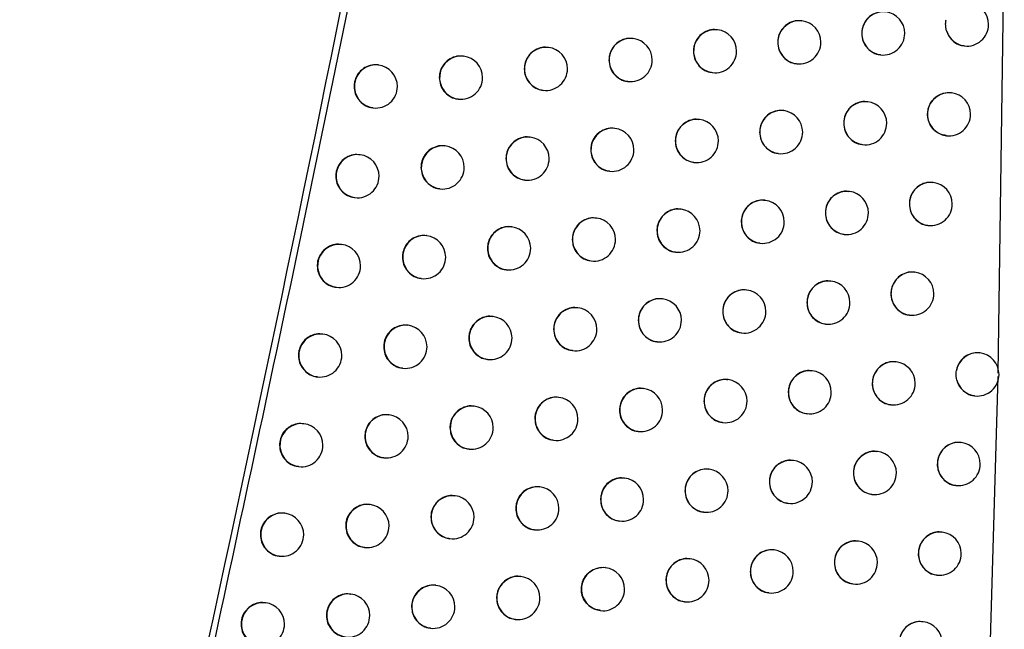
# Model space of a CAD drawing. Header units: millimetres. Extents: x -203 to 471, y -207 to 525.
# Tile 13 of 106: x 81 to 92, y 98 to 105. Entities that reach past the tile are written whole.
import ezdxf

# ---------------------------------------------------------------- set-up
doc = ezdxf.new("R2010")
doc.units = ezdxf.units.MM

msp = doc.modelspace()

# ---------------------------------------------------------------- linework, layer by layer
at = {"color": 7, "linetype": 'Continuous', "lineweight": 25}
for p, q in [((91.881, 100.832), (91.952, 105.81)), ((89.607, 104.909), (89.603, 104.91)), ((88.632, 104.806), (88.628, 104.807)), ((87.654, 104.704), (87.65, 104.704)), ((86.674, 104.602), (86.67, 104.602)), ((91.487, 104.619), (91.491, 104.619)), ((85.691, 104.5), (85.687, 104.501)), ((90.517, 104.516), (90.521, 104.516)), ((84.705, 104.399), (84.701, 104.399)), ((89.545, 104.413), (89.548, 104.413)), ((87.591, 104.208), (87.595, 104.208)), ((88.569, 104.31), (88.573, 104.31)), ((86.611, 104.106), (86.614, 104.105)), ((85.628, 104.004), (85.631, 104.004)), ((91.341, 104.077), (91.337, 104.077)), ((84.642, 103.903), (84.646, 103.902)), ((89.397, 103.87), (89.393, 103.871)), ((90.371, 103.973), (90.366, 103.974)), ((88.421, 103.768), (88.417, 103.768)), ((87.443, 103.665), (87.439, 103.666)), ((86.462, 103.563), (86.458, 103.564)), ((91.279, 103.581), (91.282, 103.58)), ((85.479, 103.462), (85.475, 103.462)), ((90.308, 103.477), (90.311, 103.477)), ((84.493, 103.36), (84.489, 103.361)), ((89.335, 103.374), (89.338, 103.374)), ((88.359, 103.272), (88.362, 103.271)), ((87.38, 103.169), (87.384, 103.169)), ((85.416, 102.966), (85.419, 102.965)), ((86.399, 103.067), (86.403, 103.067)), ((91.13, 103.038), (91.126, 103.039)), ((84.429, 102.864), (84.433, 102.864)), ((90.159, 102.935), (90.155, 102.936)), ((88.209, 102.73), (88.205, 102.73)), ((89.185, 102.832), (89.181, 102.833)), ((87.23, 102.627), (87.226, 102.628)), ((86.248, 102.525), (86.244, 102.526)), ((91.067, 102.542), (91.071, 102.542)), ((85.264, 102.424), (85.26, 102.424)), ((90.096, 102.439), (90.099, 102.439)), ((84.278, 102.322), (84.274, 102.323)), ((89.122, 102.336), (89.125, 102.336)), ((88.146, 102.234), (88.149, 102.233)), ((87.167, 102.131), (87.17, 102.131)), ((85.201, 101.928), (85.205, 101.927)), ((86.185, 102.029), (86.189, 102.029)), ((90.917, 102), (90.912, 102.001)), ((84.215, 101.826), (84.218, 101.826)), ((89.945, 101.897), (89.941, 101.898)), ((88.97, 101.794), (88.966, 101.795)), ((87.014, 101.59), (87.01, 101.59)), ((87.993, 101.692), (87.989, 101.692)), ((86.032, 101.488), (86.028, 101.488)), ((90.854, 101.504), (90.857, 101.504)), ((85.048, 101.386), (85.044, 101.387)), ((89.882, 101.401), (89.885, 101.401)), ((84.061, 101.285), (84.057, 101.285)), ((88.907, 101.298), (88.911, 101.298)), ((87.93, 101.196), (87.934, 101.195)), ((86.951, 101.094), (86.954, 101.093)), ((91.671, 101.066), (91.667, 101.067)), ((85.969, 100.992), (85.972, 100.991)), ((90.701, 100.963), (90.697, 100.963)), ((83.998, 100.789), (84.001, 100.788)), ((84.985, 100.89), (84.988, 100.89)), ((89.728, 100.86), (89.724, 100.86)), ((91.737, 95.798), (91.88, 100.793)), ((88.753, 100.757), (88.749, 100.758)), ((87.776, 100.655), (87.772, 100.655)), ((91.608, 100.57), (91.612, 100.57)), ((85.814, 100.451), (85.81, 100.451)), ((86.796, 100.552), (86.792, 100.553)), ((90.638, 100.467), (90.641, 100.466)), ((84.829, 100.349), (84.825, 100.349)), ((89.666, 100.364), (89.669, 100.363)), ((83.841, 100.248), (83.838, 100.248)), ((88.691, 100.261), (88.694, 100.261)), ((87.713, 100.159), (87.716, 100.158)), ((86.733, 100.056), (86.736, 100.056)), ((91.454, 100.029), (91.449, 100.03)), ((85.751, 99.955), (85.754, 99.954)), ((90.483, 99.926), (90.479, 99.926)), ((84.766, 99.853), (84.769, 99.853)), ((89.51, 99.823), (89.506, 99.823)), ((83.778, 99.752), (83.782, 99.751)), ((88.534, 99.72), (88.53, 99.721)), ((87.556, 99.618), (87.552, 99.618)), ((86.576, 99.516), (86.572, 99.516)), ((90.42, 99.43), (90.424, 99.429)), ((91.391, 99.533), (91.394, 99.533)), ((84.608, 99.312), (84.604, 99.313)), ((85.593, 99.414), (85.589, 99.414)), ((89.447, 99.327), (89.45, 99.326)), ((83.62, 99.211), (83.616, 99.212)), ((88.471, 99.224), (88.475, 99.224)), ((87.493, 99.122), (87.497, 99.121)), ((86.513, 99.02), (86.516, 99.019)), ((91.234, 98.993), (91.23, 98.993)), ((85.53, 98.918), (85.533, 98.917)), ((90.263, 98.889), (90.259, 98.89)), ((84.545, 98.816), (84.548, 98.816)), ((89.289, 98.786), (89.285, 98.787)), ((83.557, 98.715), (83.561, 98.715)), ((88.313, 98.684), (88.309, 98.684)), ((87.334, 98.582), (87.33, 98.582)), ((86.353, 98.479), (86.35, 98.48)), ((90.2, 98.393), (90.203, 98.393)), ((91.171, 98.496), (91.175, 98.496)), ((85.37, 98.378), (85.366, 98.378)), ((89.226, 98.29), (89.23, 98.29)), ((83.396, 98.175), (83.393, 98.175)), ((84.384, 98.276), (84.381, 98.277)), ((88.25, 98.188), (88.253, 98.187)), ((87.271, 98.085), (87.275, 98.085)), ((86.29, 97.983), (86.294, 97.983)), ((91.012, 97.956), (91.008, 97.957)), ((85.307, 97.882), (85.311, 97.881))]:
    msp.add_line(p, q, dxfattribs=at)
for centre, radius, start, end in [((90.552, 104.764), 0.25, 83.6046, 262.7266), ((90.55, 104.764), 0.25, 0, 83.1656), ((91.52, 104.867), 0.25, 0, 83.1656), ((89.58, 104.661), 0.25, 83.6046, 262.7266), ((89.578, 104.661), 0.25, 0, 83.1656), ((88.604, 104.558), 0.25, 83.6046, 262.7266), ((88.602, 104.558), 0.25, 0, 83.1656), ((91.521, 104.864), 0.247, 196.954, 263.0257), ((91.52, 104.867), 0.25, 263.1656, 0), ((87.626, 104.456), 0.25, 83.6046, 262.7266), ((87.625, 104.456), 0.25, 0, 83.1656), ((90.55, 104.764), 0.25, 263.1656, 0), ((86.646, 104.353), 0.25, 83.6046, 262.7266), ((86.644, 104.354), 0.25, 0, 83.1656), ((88.602, 104.558), 0.25, 263.1656, 0), ((89.578, 104.661), 0.25, 263.1656, 0), ((85.663, 104.252), 0.25, 83.6046, 262.7266), ((85.661, 104.252), 0.25, 0, 83.1656), ((87.625, 104.456), 0.25, 263.1656, 0), ((84.677, 104.15), 0.25, 83.6046, 262.7266), ((84.675, 104.15), 0.25, 0, 83.1656), ((86.644, 104.354), 0.25, 263.1656, 0), ((85.661, 104.252), 0.25, 263.1656, 0), ((84.675, 104.15), 0.25, 263.1656, 0), ((91.313, 103.828), 0.25, 83.6046, 262.7266), ((91.311, 103.828), 0.25, 0, 83.1656), ((89.369, 103.622), 0.25, 83.6046, 262.7266), ((89.368, 103.622), 0.25, 0, 83.1656), ((90.343, 103.725), 0.25, 83.6046, 262.7266), ((90.341, 103.725), 0.25, 0, 83.1656), ((88.394, 103.519), 0.25, 83.6046, 262.7266), ((88.392, 103.52), 0.25, 0, 83.1656), ((91.311, 103.828), 0.25, 263.1656, 0), ((87.415, 103.417), 0.25, 83.6046, 262.7266), ((87.413, 103.417), 0.25, 0, 83.1656), ((90.341, 103.725), 0.25, 263.1656, 0), ((86.434, 103.315), 0.25, 83.6046, 262.7266), ((86.432, 103.315), 0.25, 0, 83.1656), ((89.368, 103.622), 0.25, 263.1656, 0), ((85.451, 103.213), 0.25, 83.6046, 262.7266), ((85.449, 103.213), 0.25, 0, 83.1656), ((87.413, 103.417), 0.25, 263.1656, 0), ((88.392, 103.52), 0.25, 263.1656, 0), ((84.465, 103.112), 0.25, 83.6046, 262.7266), ((84.463, 103.112), 0.25, 0, 83.1656), ((86.432, 103.315), 0.25, 263.1656, 0), ((85.449, 103.213), 0.25, 263.1656, 0), ((84.463, 103.112), 0.25, 263.1656, 0), ((91.102, 102.79), 0.25, 83.6046, 262.7266), ((91.1, 102.79), 0.25, 0, 83.1656), ((90.131, 102.687), 0.25, 83.6046, 262.7266), ((90.129, 102.687), 0.25, 0, 83.1656), ((88.181, 102.481), 0.25, 83.6046, 262.7266), ((88.179, 102.481), 0.25, 0, 83.1656), ((89.157, 102.584), 0.25, 83.6046, 262.7266), ((89.155, 102.584), 0.25, 0, 83.1656), ((91.1, 102.79), 0.25, 263.1656, 0), ((87.202, 102.379), 0.25, 83.6046, 262.7266), ((87.2, 102.379), 0.25, 0, 83.1656), ((90.129, 102.687), 0.25, 263.1656, 0), ((86.22, 102.277), 0.25, 83.6046, 262.7266), ((86.218, 102.277), 0.25, 0, 83.1656), ((89.155, 102.584), 0.25, 263.1656, 0), ((85.236, 102.175), 0.25, 83.6046, 262.7266), ((85.234, 102.175), 0.25, 0, 83.1656), ((88.179, 102.481), 0.25, 263.1656, 0), ((84.25, 102.074), 0.25, 83.6046, 262.7266), ((84.248, 102.074), 0.25, 0, 83.1656), ((86.218, 102.277), 0.25, 263.1656, 0), ((87.2, 102.379), 0.25, 263.1656, 0), ((85.234, 102.175), 0.25, 263.1656, 0), ((84.248, 102.074), 0.25, 263.1656, 0), ((90.889, 101.752), 0.25, 83.6046, 262.7266), ((90.887, 101.752), 0.25, 0, 83.1656), ((89.917, 101.649), 0.25, 83.6046, 262.7266), ((89.915, 101.649), 0.25, 0, 83.1656), ((88.942, 101.546), 0.25, 83.6046, 262.7266), ((88.941, 101.546), 0.25, 0, 83.1656), ((90.887, 101.752), 0.25, 263.1656, 0), ((86.986, 101.341), 0.25, 83.6046, 262.7266), ((86.984, 101.341), 0.25, 0, 83.1656), ((87.965, 101.443), 0.25, 83.6046, 262.7266), ((87.964, 101.444), 0.25, 0, 83.1656), ((89.915, 101.649), 0.25, 263.1656, 0), ((86.004, 101.239), 0.25, 83.6046, 262.7266), ((86.002, 101.24), 0.25, 0, 83.1656), ((88.941, 101.546), 0.25, 263.1656, 0), ((85.02, 101.138), 0.25, 83.6046, 262.7266), ((85.018, 101.138), 0.25, 0, 83.1656), ((87.964, 101.444), 0.25, 263.1656, 0), ((84.033, 101.036), 0.25, 83.6046, 262.7266), ((84.031, 101.037), 0.25, 0, 83.1656), ((86.984, 101.341), 0.25, 263.1656, 0), ((85.018, 101.138), 0.25, 263.1656, 0), ((86.002, 101.24), 0.25, 263.1656, 0), ((84.031, 101.037), 0.25, 263.1656, 0), ((91.643, 100.82), 0.248, 83.4251, 169.8071), ((91.641, 100.818), 0.25, 0, 83.1656), ((90.673, 100.714), 0.25, 83.6046, 262.7266), ((90.671, 100.715), 0.25, 0, 83.1656), ((89.701, 100.611), 0.25, 83.6046, 262.7266), ((89.699, 100.612), 0.25, 0, 83.1656), ((91.641, 100.818), 0.25, 263.1656, 0), ((88.726, 100.509), 0.25, 83.6046, 262.7266), ((88.724, 100.509), 0.25, 0, 83.1656), ((90.671, 100.715), 0.25, 263.1656, 0), ((91.642, 100.815), 0.247, 194.6008, 263.0084), ((87.748, 100.406), 0.25, 83.6046, 262.7266), ((87.746, 100.406), 0.25, 0, 83.1656), ((89.699, 100.612), 0.25, 263.1656, 0), ((85.786, 100.202), 0.25, 83.6046, 262.7266), ((85.784, 100.202), 0.25, 0, 83.1656), ((86.768, 100.304), 0.25, 83.6046, 262.7266), ((86.766, 100.304), 0.25, 0, 83.1656), ((88.724, 100.509), 0.25, 263.1656, 0), ((84.801, 100.101), 0.25, 83.6046, 262.7266), ((84.799, 100.101), 0.25, 0, 83.1656), ((87.746, 100.406), 0.25, 263.1656, 0), ((83.814, 99.999), 0.25, 83.6046, 262.7266), ((83.812, 99.999), 0.25, 0, 83.1656), ((86.766, 100.304), 0.25, 263.1656, 0), ((85.784, 100.202), 0.25, 263.1656, 0), ((83.812, 99.999), 0.25, 263.1656, 0), ((84.799, 100.101), 0.25, 263.1656, 0), ((91.426, 99.781), 0.25, 83.6046, 262.7266), ((91.424, 99.781), 0.25, 0, 83.1656), ((90.455, 99.677), 0.25, 83.6046, 262.7266), ((90.453, 99.678), 0.25, 0, 83.1656), ((89.482, 99.574), 0.25, 83.6046, 262.7266), ((89.48, 99.575), 0.25, 0, 83.1656), ((91.424, 99.781), 0.25, 263.1656, 0), ((88.506, 99.472), 0.25, 83.6046, 262.7266), ((88.504, 99.472), 0.25, 0, 83.1656), ((90.453, 99.678), 0.25, 263.1656, 0), ((87.528, 99.369), 0.25, 83.6046, 262.7266), ((87.526, 99.37), 0.25, 0, 83.1656), ((89.48, 99.575), 0.25, 263.1656, 0), ((86.548, 99.267), 0.25, 83.6046, 262.7266), ((86.546, 99.268), 0.25, 0, 83.1656), ((88.504, 99.472), 0.25, 263.1656, 0), ((84.58, 99.064), 0.25, 83.6046, 262.7266), ((84.578, 99.064), 0.25, 0, 83.1656), ((85.565, 99.165), 0.25, 83.6046, 262.7266), ((85.563, 99.166), 0.25, 0, 83.1656), ((87.526, 99.37), 0.25, 263.1656, 0), ((83.592, 98.963), 0.25, 83.6046, 262.7266), ((83.59, 98.963), 0.25, 0, 83.1656), ((86.546, 99.268), 0.25, 263.1656, 0), ((85.563, 99.166), 0.25, 263.1656, 0), ((84.578, 99.064), 0.25, 263.1656, 0), ((91.206, 98.744), 0.25, 83.6046, 262.7266), ((91.204, 98.744), 0.25, 0, 83.1656), ((83.59, 98.963), 0.25, 263.1656, 0), ((90.235, 98.641), 0.25, 83.6046, 262.7266), ((90.233, 98.641), 0.25, 0, 83.1656), ((89.261, 98.538), 0.25, 83.6046, 262.7266), ((89.259, 98.538), 0.25, 0, 83.1656), ((91.204, 98.744), 0.25, 263.1656, 0), ((88.285, 98.435), 0.25, 83.6046, 262.7266), ((88.283, 98.436), 0.25, 0, 83.1656), ((90.233, 98.641), 0.25, 263.1656, 0), ((87.306, 98.333), 0.25, 83.6046, 262.7266), ((87.305, 98.333), 0.25, 0, 83.1656), ((89.259, 98.538), 0.25, 263.1656, 0), ((86.326, 98.231), 0.25, 83.6046, 262.7266), ((86.324, 98.231), 0.25, 0, 83.1656), ((88.283, 98.436), 0.25, 263.1656, 0), ((85.342, 98.129), 0.25, 83.6046, 262.7266), ((85.34, 98.129), 0.25, 0, 83.1656), ((87.305, 98.333), 0.25, 263.1656, 0), ((83.369, 97.927), 0.25, 83.6046, 262.7266), ((83.367, 97.927), 0.25, 0, 83.1656), ((84.357, 98.028), 0.25, 83.6046, 262.7266), ((84.355, 98.028), 0.25, 0, 83.1656), ((86.324, 98.231), 0.25, 263.1656, 0), ((85.34, 98.129), 0.25, 263.1656, 0), ((84.355, 98.028), 0.25, 263.1656, 0), ((90.984, 97.708), 0.25, 83.6046, 262.7266), ((90.983, 97.708), 0.25, 0, 83.1656), ((83.367, 97.927), 0.25, 263.1656, 0)]:
    msp.add_arc(centre, radius, start, end, dxfattribs=at)
for points, knots in [([(76.551, 97.927), (76.659, 98.498), (76.873, 99.641), (77.189, 101.356), (77.5, 103.071), (77.806, 104.788), (78.107, 106.506), (78.404, 108.224), (78.695, 109.943), (78.981, 111.664), (79.262, 113.385), (79.538, 115.107), (79.809, 116.83), (80.075, 118.553), (80.336, 120.278), (80.592, 122.003), (80.843, 123.729), (81.17, 126.031), (81.567, 128.909), (82.024, 132.364), (82.46, 135.821), (82.875, 139.28), (83.271, 142.741), (83.646, 146.205), (84.002, 149.671), (84.223, 151.983), (84.333, 153.14)], [0, 0, 0, 0, 0.031265, 0.062529, 0.093792, 0.125055, 0.156317, 0.187579, 0.218842, 0.250105, 0.281369, 0.312634, 0.3439, 0.375168, 0.406437, 0.437709, 0.468983, 0.50026, 0.562744, 0.625219, 0.687688, 0.750151, 0.812612, 0.875072, 0.937534, 1, 1, 1, 1]), ([(89.15, 132.795), (88.697, 129.768), (87.791, 123.713), (86.187, 114.479), (84.398, 105.087), (83.022, 98.736), (82.334, 95.56)], [0, 0, 0, 0, 0.242531, 0.485145, 0.742523, 1, 1, 1, 1]), ([(90.575, 105.009), (90.565, 105.011), (90.528, 105.019), (90.463, 105.003), (90.39, 104.962), (90.335, 104.897), (90.306, 104.827), (90.304, 104.782), (90.302, 104.764)], [0, 0, 0, 0, 0.07403, 0.274815, 0.475593, 0.675903, 0.875514, 1, 1, 1, 1]), ([(89.603, 104.906), (89.593, 104.908), (89.556, 104.916), (89.49, 104.9), (89.417, 104.859), (89.362, 104.794), (89.333, 104.724), (89.33, 104.679), (89.329, 104.661)], [0, 0, 0, 0, 0.074774, 0.275174, 0.47556, 0.675648, 0.875299, 1, 1, 1, 1]), ([(91.284, 104.792), (91.278, 104.82), (91.269, 104.863), (91.276, 104.907), (91.279, 104.922)], [0, 0, 0, 0, 0.635935, 1, 1, 1, 1]), ([(88.628, 104.804), (88.617, 104.806), (88.58, 104.813), (88.514, 104.797), (88.441, 104.756), (88.386, 104.691), (88.357, 104.622), (88.354, 104.576), (88.353, 104.558)], [0, 0, 0, 0, 0.075344, 0.275442, 0.475529, 0.67545, 0.875136, 1, 1, 1, 1]), ([(91.284, 104.792), (91.285, 104.79), (91.294, 104.761), (91.322, 104.708), (91.384, 104.653), (91.443, 104.624), (91.479, 104.623), (91.488, 104.623)], [0, 0, 0, 0, 0.02708, 0.318899, 0.611306, 0.90511, 1, 1, 1, 1]), ([(87.65, 104.701), (87.64, 104.703), (87.602, 104.711), (87.536, 104.695), (87.463, 104.654), (87.407, 104.589), (87.379, 104.519), (87.376, 104.474), (87.375, 104.456)], [0, 0, 0, 0, 0.0757495, 0.2756337, 0.4755102, 0.6753169, 0.8750284, 1, 1, 1, 1]), ([(90.302, 104.764), (90.305, 104.736), (90.31, 104.68), (90.352, 104.605), (90.414, 104.55), (90.473, 104.52), (90.509, 104.519), (90.518, 104.519)], [0, 0, 0, 0, 0.231227, 0.462445, 0.693974, 0.926254, 1, 1, 1, 1]), ([(86.669, 104.599), (86.659, 104.601), (86.622, 104.609), (86.555, 104.592), (86.482, 104.552), (86.426, 104.487), (86.398, 104.417), (86.395, 104.372), (86.394, 104.354)], [0, 0, 0, 0, 0.076003, 0.275761, 0.475516, 0.675256, 0.87498, 1, 1, 1, 1]), ([(88.353, 104.558), (88.356, 104.53), (88.361, 104.474), (88.403, 104.399), (88.466, 104.344), (88.525, 104.314), (88.561, 104.314), (88.57, 104.313)], [0, 0, 0, 0, 0.23191, 0.463816, 0.695816, 0.928059, 1, 1, 1, 1]), ([(89.329, 104.661), (89.332, 104.633), (89.337, 104.577), (89.379, 104.502), (89.441, 104.447), (89.5, 104.417), (89.536, 104.416), (89.545, 104.416)], [0, 0, 0, 0, 0.231615, 0.463223, 0.695019, 0.927278, 1, 1, 1, 1]), ([(85.686, 104.497), (85.676, 104.499), (85.638, 104.507), (85.572, 104.491), (85.498, 104.45), (85.443, 104.385), (85.414, 104.315), (85.411, 104.27), (85.41, 104.252)], [0, 0, 0, 0, 0.076116, 0.275836, 0.475557, 0.675276, 0.874994, 1, 1, 1, 1]), ([(87.375, 104.456), (87.377, 104.428), (87.383, 104.372), (87.425, 104.297), (87.487, 104.241), (87.547, 104.212), (87.583, 104.211), (87.592, 104.211)], [0, 0, 0, 0, 0.232115, 0.464229, 0.696371, 0.928607, 1, 1, 1, 1]), ([(84.701, 104.396), (84.69, 104.398), (84.653, 104.406), (84.586, 104.389), (84.512, 104.348), (84.456, 104.284), (84.428, 104.214), (84.425, 104.168), (84.424, 104.151)], [0, 0, 0, 0, 0.076098, 0.275873, 0.475645, 0.675386, 0.875078, 1, 1, 1, 1]), ([(86.394, 104.354), (86.396, 104.326), (86.402, 104.27), (86.444, 104.195), (86.507, 104.139), (86.566, 104.11), (86.603, 104.109), (86.611, 104.109)], [0, 0, 0, 0, 0.232232, 0.464463, 0.696693, 0.928934, 1, 1, 1, 1]), ([(85.41, 104.252), (85.413, 104.224), (85.418, 104.168), (85.46, 104.093), (85.523, 104.038), (85.583, 104.008), (85.619, 104.007), (85.628, 104.007)], [0, 0, 0, 0, 0.2322615, 0.4645228, 0.6967876, 0.9290505, 1, 1, 1, 1]), ([(84.424, 104.151), (84.426, 104.123), (84.432, 104.067), (84.474, 103.991), (84.537, 103.936), (84.597, 103.906), (84.634, 103.906), (84.642, 103.906)], [0, 0, 0, 0, 0.232206, 0.464411, 0.696661, 0.928968, 1, 1, 1, 1]), ([(91.064, 103.828), (91.067, 103.857), (91.072, 103.913), (91.114, 103.987), (91.176, 104.045), (91.252, 104.075), (91.31, 104.085), (91.336, 104.077), (91.337, 104.077)], [0, 0, 0, 0, 0.198569, 0.397121, 0.596123, 0.79604, 0.996831, 1, 1, 1, 1]), ([(89.393, 103.868), (89.383, 103.87), (89.345, 103.877), (89.279, 103.861), (89.206, 103.82), (89.151, 103.755), (89.123, 103.685), (89.12, 103.64), (89.119, 103.622)], [0, 0, 0, 0, 0.074922, 0.275245, 0.475555, 0.6756, 0.87526, 1, 1, 1, 1]), ([(90.366, 103.971), (90.356, 103.973), (90.319, 103.98), (90.253, 103.964), (90.18, 103.923), (90.125, 103.858), (90.097, 103.788), (90.094, 103.743), (90.093, 103.725)], [0, 0, 0, 0, 0.07423, 0.274914, 0.475588, 0.675839, 0.87546, 1, 1, 1, 1]), ([(88.417, 103.765), (88.407, 103.767), (88.369, 103.775), (88.303, 103.758), (88.23, 103.717), (88.175, 103.653), (88.146, 103.583), (88.144, 103.537), (88.142, 103.52)], [0, 0, 0, 0, 0.075445, 0.275492, 0.475526, 0.675419, 0.875111, 1, 1, 1, 1]), ([(91.279, 103.584), (91.261, 103.586), (91.215, 103.591), (91.15, 103.632), (91.096, 103.696), (91.068, 103.766), (91.065, 103.811), (91.064, 103.828)], [0, 0, 0, 0, 0.157425, 0.39117, 0.62407, 0.855861, 1, 1, 1, 1]), ([(87.439, 103.663), (87.428, 103.665), (87.391, 103.672), (87.325, 103.656), (87.251, 103.615), (87.196, 103.55), (87.167, 103.481), (87.165, 103.435), (87.163, 103.418)], [0, 0, 0, 0, 0.075813, 0.275665, 0.475511, 0.675301, 0.875015, 1, 1, 1, 1]), ([(90.093, 103.725), (90.095, 103.697), (90.101, 103.641), (90.142, 103.566), (90.204, 103.511), (90.263, 103.481), (90.299, 103.481), (90.308, 103.48)], [0, 0, 0, 0, 0.2313291, 0.4626489, 0.6942493, 0.9265262, 1, 1, 1, 1]), ([(86.458, 103.561), (86.447, 103.563), (86.41, 103.57), (86.343, 103.554), (86.27, 103.513), (86.214, 103.448), (86.186, 103.379), (86.183, 103.333), (86.182, 103.316)], [0, 0, 0, 0, 0.076034, 0.275779, 0.475521, 0.675255, 0.874978, 1, 1, 1, 1]), ([(89.119, 103.622), (89.122, 103.594), (89.127, 103.538), (89.169, 103.463), (89.231, 103.408), (89.29, 103.378), (89.326, 103.378), (89.335, 103.377)], [0, 0, 0, 0, 0.2316891, 0.4633727, 0.6952207, 0.9274776, 1, 1, 1, 1]), ([(85.474, 103.459), (85.464, 103.461), (85.426, 103.469), (85.359, 103.452), (85.286, 103.411), (85.23, 103.347), (85.202, 103.277), (85.199, 103.231), (85.198, 103.214)], [0, 0, 0, 0, 0.076121, 0.275844, 0.475568, 0.675288, 0.875003, 1, 1, 1, 1]), ([(87.163, 103.418), (87.166, 103.389), (87.171, 103.333), (87.214, 103.258), (87.276, 103.203), (87.336, 103.173), (87.372, 103.173), (87.38, 103.172)], [0, 0, 0, 0, 0.2321444, 0.4642882, 0.6964526, 0.9286886, 1, 1, 1, 1]), ([(88.142, 103.52), (88.145, 103.492), (88.15, 103.436), (88.193, 103.36), (88.255, 103.305), (88.314, 103.276), (88.35, 103.275), (88.359, 103.275)], [0, 0, 0, 0, 0.23196, 0.463918, 0.695953, 0.928195, 1, 1, 1, 1]), ([(84.488, 103.357), (84.478, 103.36), (84.44, 103.367), (84.373, 103.351), (84.299, 103.31), (84.244, 103.245), (84.215, 103.176), (84.212, 103.13), (84.211, 103.113)], [0, 0, 0, 0, 0.076084, 0.275875, 0.475662, 0.675409, 0.875097, 1, 1, 1, 1]), ([(86.182, 103.316), (86.184, 103.287), (86.19, 103.231), (86.232, 103.156), (86.295, 103.101), (86.355, 103.071), (86.391, 103.071), (86.399, 103.07)], [0, 0, 0, 0, 0.232243, 0.464486, 0.696727, 0.92897, 1, 1, 1, 1]), ([(85.198, 103.214), (85.2, 103.186), (85.206, 103.13), (85.248, 103.054), (85.311, 102.999), (85.371, 102.969), (85.407, 102.969), (85.416, 102.969)], [0, 0, 0, 0, 0.232258, 0.464516, 0.696781, 0.92905, 1, 1, 1, 1]), ([(84.211, 103.113), (84.214, 103.084), (84.219, 103.028), (84.262, 102.953), (84.325, 102.898), (84.385, 102.868), (84.421, 102.867), (84.43, 102.867)], [0, 0, 0, 0, 0.232191, 0.46438, 0.696623, 0.928937, 1, 1, 1, 1]), ([(91.125, 103.036), (91.115, 103.038), (91.079, 103.045), (91.013, 103.029), (90.94, 102.988), (90.885, 102.923), (90.857, 102.853), (90.854, 102.808), (90.853, 102.79)], [0, 0, 0, 0, 0.073603, 0.274607, 0.475611, 0.676052, 0.875641, 1, 1, 1, 1]), ([(90.154, 102.932), (90.144, 102.934), (90.107, 102.942), (90.041, 102.926), (89.968, 102.885), (89.913, 102.82), (89.885, 102.75), (89.882, 102.704), (89.881, 102.687)], [0, 0, 0, 0, 0.074416, 0.275005, 0.475583, 0.675779, 0.875409, 1, 1, 1, 1]), ([(88.204, 102.727), (88.194, 102.729), (88.156, 102.737), (88.09, 102.72), (88.017, 102.679), (87.962, 102.614), (87.933, 102.545), (87.93, 102.499), (87.929, 102.482)], [0, 0, 0, 0, 0.075538, 0.275536, 0.475524, 0.675391, 0.875088, 1, 1, 1, 1]), ([(89.18, 102.829), (89.17, 102.831), (89.133, 102.839), (89.067, 102.823), (88.994, 102.782), (88.939, 102.717), (88.91, 102.647), (88.908, 102.602), (88.906, 102.584)], [0, 0, 0, 0, 0.0750573, 0.275311, 0.475551, 0.6755567, 0.875224, 1, 1, 1, 1]), ([(90.853, 102.79), (90.855, 102.762), (90.861, 102.706), (90.902, 102.631), (90.964, 102.576), (91.023, 102.546), (91.059, 102.545), (91.068, 102.545)], [0, 0, 0, 0, 0.231002, 0.461992, 0.693367, 0.925661, 1, 1, 1, 1]), ([(87.225, 102.624), (87.215, 102.627), (87.177, 102.634), (87.111, 102.618), (87.038, 102.577), (86.982, 102.512), (86.954, 102.443), (86.951, 102.397), (86.95, 102.379)], [0, 0, 0, 0, 0.075869, 0.2756935, 0.4755124, 0.6752876, 0.8750048, 1, 1, 1, 1]), ([(89.881, 102.687), (89.884, 102.659), (89.889, 102.603), (89.931, 102.528), (89.992, 102.473), (90.052, 102.443), (90.088, 102.442), (90.096, 102.442)], [0, 0, 0, 0, 0.2314237, 0.4628391, 0.6945055, 0.926779, 1, 1, 1, 1]), ([(86.244, 102.522), (86.233, 102.525), (86.196, 102.532), (86.129, 102.516), (86.056, 102.475), (86, 102.41), (85.972, 102.341), (85.969, 102.295), (85.968, 102.278)], [0, 0, 0, 0, 0.07606, 0.275794, 0.475527, 0.675255, 0.874979, 1, 1, 1, 1]), ([(88.906, 102.584), (88.909, 102.556), (88.914, 102.5), (88.956, 102.425), (89.018, 102.37), (89.078, 102.34), (89.114, 102.339), (89.122, 102.339)], [0, 0, 0, 0, 0.231758, 0.463511, 0.695407, 0.927661, 1, 1, 1, 1]), ([(85.26, 102.421), (85.249, 102.423), (85.212, 102.431), (85.145, 102.414), (85.071, 102.373), (85.016, 102.309), (84.987, 102.239), (84.984, 102.193), (84.983, 102.176)], [0, 0, 0, 0, 0.076123, 0.275851, 0.475579, 0.675302, 0.875014, 1, 1, 1, 1]), ([(87.929, 102.482), (87.932, 102.454), (87.937, 102.397), (87.979, 102.322), (88.042, 102.267), (88.101, 102.237), (88.137, 102.237), (88.146, 102.237)], [0, 0, 0, 0, 0.232006, 0.46401, 0.696077, 0.928318, 1, 1, 1, 1]), ([(84.273, 102.319), (84.263, 102.322), (84.225, 102.329), (84.158, 102.313), (84.084, 102.272), (84.029, 102.207), (84, 102.138), (83.997, 102.092), (83.996, 102.075)], [0, 0, 0, 0, 0.076067, 0.275876, 0.475679, 0.675435, 0.875116, 1, 1, 1, 1]), ([(85.968, 102.278), (85.97, 102.249), (85.976, 102.193), (86.018, 102.118), (86.081, 102.063), (86.141, 102.033), (86.177, 102.032), (86.185, 102.032)], [0, 0, 0, 0, 0.2322518, 0.4645038, 0.6967522, 0.928999, 1, 1, 1, 1]), ([(86.95, 102.379), (86.952, 102.351), (86.958, 102.295), (87, 102.22), (87.063, 102.165), (87.122, 102.135), (87.158, 102.134), (87.167, 102.134)], [0, 0, 0, 0, 0.2321702, 0.46434, 0.6965235, 0.9287605, 1, 1, 1, 1]), ([(84.983, 102.176), (84.986, 102.148), (84.991, 102.092), (85.034, 102.016), (85.097, 101.961), (85.157, 101.931), (85.193, 101.931), (85.201, 101.931)], [0, 0, 0, 0, 0.232253, 0.464505, 0.696769, 0.929043, 1, 1, 1, 1]), ([(83.996, 102.075), (83.999, 102.047), (84.004, 101.99), (84.047, 101.915), (84.11, 101.86), (84.17, 101.83), (84.206, 101.829), (84.215, 101.829)], [0, 0, 0, 0, 0.232174, 0.464345, 0.696581, 0.928904, 1, 1, 1, 1]), ([(90.912, 101.998), (90.902, 102), (90.865, 102.007), (90.799, 101.991), (90.726, 101.95), (90.672, 101.885), (90.643, 101.815), (90.64, 101.77), (90.639, 101.752)], [0, 0, 0, 0, 0.073831, 0.2747204, 0.4756069, 0.6759804, 0.87558, 1, 1, 1, 1]), ([(89.94, 101.894), (89.93, 101.897), (89.893, 101.904), (89.827, 101.888), (89.754, 101.847), (89.699, 101.782), (89.671, 101.712), (89.668, 101.667), (89.667, 101.649)], [0, 0, 0, 0, 0.074589, 0.27509, 0.475578, 0.675724, 0.875363, 1, 1, 1, 1]), ([(88.966, 101.792), (88.956, 101.794), (88.918, 101.801), (88.852, 101.785), (88.779, 101.744), (88.724, 101.679), (88.696, 101.609), (88.693, 101.564), (88.692, 101.546)], [0, 0, 0, 0, 0.075182, 0.275371, 0.475547, 0.675517, 0.875191, 1, 1, 1, 1]), ([(90.639, 101.752), (90.642, 101.724), (90.647, 101.668), (90.689, 101.593), (90.75, 101.538), (90.809, 101.508), (90.845, 101.508), (90.854, 101.507)], [0, 0, 0, 0, 0.231118, 0.462224, 0.69368, 0.92597, 1, 1, 1, 1]), ([(87.009, 101.587), (86.999, 101.589), (86.962, 101.597), (86.895, 101.58), (86.822, 101.539), (86.767, 101.474), (86.738, 101.405), (86.735, 101.359), (86.734, 101.342)], [0, 0, 0, 0, 0.075918, 0.275719, 0.475514, 0.675277, 0.874996, 1, 1, 1, 1]), ([(87.989, 101.689), (87.979, 101.691), (87.941, 101.699), (87.875, 101.682), (87.802, 101.642), (87.747, 101.577), (87.718, 101.507), (87.715, 101.461), (87.714, 101.444)], [0, 0, 0, 0, 0.075622, 0.275577, 0.475522, 0.675366, 0.875068, 1, 1, 1, 1]), ([(89.667, 101.649), (89.669, 101.621), (89.675, 101.565), (89.716, 101.49), (89.778, 101.435), (89.837, 101.405), (89.874, 101.404), (89.882, 101.404)], [0, 0, 0, 0, 0.231512, 0.463016, 0.694743, 0.927014, 1, 1, 1, 1]), ([(86.028, 101.485), (86.017, 101.487), (85.98, 101.495), (85.913, 101.478), (85.84, 101.437), (85.784, 101.373), (85.755, 101.303), (85.753, 101.257), (85.751, 101.24)], [0, 0, 0, 0, 0.076081, 0.275808, 0.475534, 0.675258, 0.874981, 1, 1, 1, 1]), ([(88.692, 101.546), (88.694, 101.518), (88.7, 101.462), (88.742, 101.387), (88.804, 101.332), (88.863, 101.302), (88.899, 101.302), (88.908, 101.301)], [0, 0, 0, 0, 0.231821, 0.463638, 0.695578, 0.92783, 1, 1, 1, 1]), ([(85.043, 101.383), (85.033, 101.385), (84.995, 101.393), (84.928, 101.377), (84.855, 101.336), (84.799, 101.271), (84.77, 101.201), (84.768, 101.156), (84.766, 101.138)], [0, 0, 0, 0, 0.076121, 0.275857, 0.475592, 0.675317, 0.875026, 1, 1, 1, 1]), ([(87.714, 101.444), (87.717, 101.416), (87.722, 101.36), (87.764, 101.285), (87.827, 101.229), (87.886, 101.2), (87.922, 101.199), (87.931, 101.199)], [0, 0, 0, 0, 0.232047, 0.464093, 0.696189, 0.928429, 1, 1, 1, 1]), ([(84.056, 101.282), (84.046, 101.284), (84.008, 101.292), (83.941, 101.275), (83.867, 101.235), (83.812, 101.17), (83.783, 101.1), (83.78, 101.055), (83.779, 101.037)], [0, 0, 0, 0, 0.076048, 0.275877, 0.475698, 0.675461, 0.875136, 1, 1, 1, 1]), ([(86.734, 101.342), (86.737, 101.314), (86.742, 101.258), (86.784, 101.182), (86.847, 101.127), (86.906, 101.097), (86.943, 101.097), (86.951, 101.097)], [0, 0, 0, 0, 0.232192, 0.464384, 0.696585, 0.928823, 1, 1, 1, 1]), ([(84.766, 101.138), (84.769, 101.11), (84.774, 101.054), (84.817, 100.979), (84.88, 100.924), (84.94, 100.894), (84.976, 100.893), (84.985, 100.893)], [0, 0, 0, 0, 0.232245, 0.464489, 0.696752, 0.929032, 1, 1, 1, 1]), ([(85.751, 101.24), (85.754, 101.212), (85.759, 101.156), (85.802, 101.08), (85.865, 101.025), (85.924, 100.996), (85.961, 100.995), (85.969, 100.995)], [0, 0, 0, 0, 0.232258, 0.464516, 0.69677, 0.929021, 1, 1, 1, 1]), ([(83.779, 101.037), (83.782, 101.009), (83.787, 100.953), (83.83, 100.878), (83.893, 100.822), (83.953, 100.793), (83.989, 100.792), (83.998, 100.792)], [0, 0, 0, 0, 0.2321556, 0.4643084, 0.6965356, 0.9288663, 1, 1, 1, 1]), ([(91.666, 101.063), (91.656, 101.066), (91.62, 101.073), (91.554, 101.057), (91.481, 101.016), (91.426, 100.951), (91.404, 100.895), (91.399, 100.866), (91.398, 100.864)], [0, 0, 0, 0, 0.082066, 0.30775, 0.533446, 0.758408, 0.982242, 1, 1, 1, 1]), ([(90.696, 100.96), (90.686, 100.962), (90.649, 100.97), (90.584, 100.954), (90.511, 100.913), (90.456, 100.847), (90.427, 100.778), (90.425, 100.732), (90.423, 100.715)], [0, 0, 0, 0, 0.074043, 0.274826, 0.475603, 0.675913, 0.875523, 1, 1, 1, 1]), ([(89.724, 100.857), (89.714, 100.859), (89.677, 100.867), (89.611, 100.85), (89.538, 100.81), (89.483, 100.744), (89.454, 100.675), (89.451, 100.629), (89.45, 100.612)], [0, 0, 0, 0, 0.074749, 0.275168, 0.475574, 0.675672, 0.87532, 1, 1, 1, 1]), ([(91.402, 100.753), (91.398, 100.781), (91.391, 100.818), (91.397, 100.854), (91.398, 100.864)], [0, 0, 0, 0, 0.7504765, 1, 1, 1, 1]), ([(88.749, 100.754), (88.739, 100.756), (88.701, 100.764), (88.635, 100.748), (88.562, 100.707), (88.507, 100.642), (88.479, 100.572), (88.476, 100.527), (88.475, 100.509)], [0, 0, 0, 0, 0.075297, 0.275426, 0.475543, 0.67548, 0.875161, 1, 1, 1, 1]), ([(90.423, 100.715), (90.426, 100.687), (90.431, 100.631), (90.473, 100.556), (90.535, 100.501), (90.594, 100.471), (90.63, 100.47), (90.638, 100.47)], [0, 0, 0, 0, 0.231226, 0.462441, 0.693973, 0.926259, 1, 1, 1, 1]), ([(91.402, 100.753), (91.404, 100.747), (91.413, 100.715), (91.443, 100.659), (91.505, 100.604), (91.564, 100.574), (91.6, 100.573), (91.609, 100.573)], [0, 0, 0, 0, 0.060871, 0.342601, 0.62489, 0.908506, 1, 1, 1, 1]), ([(87.771, 100.652), (87.761, 100.654), (87.724, 100.662), (87.657, 100.645), (87.584, 100.604), (87.529, 100.539), (87.501, 100.47), (87.498, 100.424), (87.496, 100.407)], [0, 0, 0, 0, 0.075698, 0.275614, 0.475521, 0.675344, 0.87505, 1, 1, 1, 1]), ([(89.45, 100.612), (89.453, 100.584), (89.458, 100.528), (89.5, 100.453), (89.562, 100.397), (89.621, 100.368), (89.657, 100.367), (89.666, 100.367)], [0, 0, 0, 0, 0.231593, 0.463179, 0.694964, 0.927231, 1, 1, 1, 1]), ([(85.809, 100.448), (85.799, 100.45), (85.761, 100.457), (85.695, 100.441), (85.621, 100.4), (85.566, 100.335), (85.537, 100.266), (85.534, 100.22), (85.533, 100.203)], [0, 0, 0, 0, 0.076098, 0.27582, 0.475542, 0.675263, 0.874985, 1, 1, 1, 1]), ([(86.792, 100.55), (86.781, 100.552), (86.744, 100.559), (86.677, 100.543), (86.604, 100.502), (86.549, 100.437), (86.52, 100.368), (86.517, 100.322), (86.516, 100.305)], [0, 0, 0, 0, 0.0759615, 0.2757412, 0.4755171, 0.6752689, 0.8749897, 1, 1, 1, 1]), ([(88.475, 100.509), (88.477, 100.481), (88.483, 100.425), (88.525, 100.35), (88.587, 100.295), (88.646, 100.265), (88.682, 100.264), (88.691, 100.264)], [0, 0, 0, 0, 0.231879, 0.463754, 0.695734, 0.927984, 1, 1, 1, 1]), ([(84.824, 100.346), (84.814, 100.348), (84.776, 100.356), (84.709, 100.34), (84.636, 100.299), (84.58, 100.234), (84.552, 100.164), (84.549, 100.119), (84.547, 100.101)], [0, 0, 0, 0, 0.076116, 0.275861, 0.475605, 0.675334, 0.875039, 1, 1, 1, 1]), ([(87.496, 100.407), (87.499, 100.379), (87.504, 100.322), (87.547, 100.247), (87.609, 100.192), (87.669, 100.162), (87.705, 100.162), (87.713, 100.162)], [0, 0, 0, 0, 0.2320841, 0.4641669, 0.6962898, 0.9285296, 1, 1, 1, 1]), ([(83.837, 100.245), (83.827, 100.247), (83.789, 100.255), (83.722, 100.238), (83.648, 100.198), (83.592, 100.133), (83.564, 100.063), (83.561, 100.018), (83.56, 100)], [0, 0, 0, 0, 0.076027, 0.275876, 0.475717, 0.675489, 0.875157, 1, 1, 1, 1]), ([(86.516, 100.305), (86.519, 100.277), (86.524, 100.22), (86.566, 100.145), (86.629, 100.09), (86.688, 100.06), (86.725, 100.06), (86.733, 100.059)], [0, 0, 0, 0, 0.232211, 0.464422, 0.696637, 0.928877, 1, 1, 1, 1]), ([(85.533, 100.203), (85.536, 100.175), (85.541, 100.119), (85.583, 100.043), (85.646, 99.988), (85.706, 99.958), (85.742, 99.958), (85.751, 99.958)], [0, 0, 0, 0, 0.232261, 0.464522, 0.696782, 0.929036, 1, 1, 1, 1]), ([(83.56, 100), (83.562, 99.972), (83.568, 99.916), (83.61, 99.841), (83.673, 99.785), (83.734, 99.756), (83.77, 99.755), (83.779, 99.755)], [0, 0, 0, 0, 0.232136, 0.464269, 0.696487, 0.928826, 1, 1, 1, 1]), ([(84.547, 100.101), (84.55, 100.073), (84.556, 100.017), (84.598, 99.942), (84.661, 99.887), (84.721, 99.857), (84.757, 99.856), (84.766, 99.856)], [0, 0, 0, 0, 0.232235, 0.46447, 0.696729, 0.929016, 1, 1, 1, 1]), ([(91.449, 100.026), (91.439, 100.028), (91.402, 100.036), (91.337, 100.02), (91.264, 99.979), (91.209, 99.914), (91.181, 99.844), (91.178, 99.798), (91.177, 99.781)], [0, 0, 0, 0, 0.073425, 0.274518, 0.475619, 0.676119, 0.875699, 1, 1, 1, 1]), ([(90.478, 99.923), (90.468, 99.925), (90.431, 99.933), (90.366, 99.917), (90.293, 99.876), (90.238, 99.811), (90.209, 99.741), (90.206, 99.695), (90.205, 99.678)], [0, 0, 0, 0, 0.0742409, 0.2749236, 0.4755983, 0.6758499, 0.875469, 1, 1, 1, 1]), ([(89.505, 99.82), (89.495, 99.822), (89.458, 99.83), (89.392, 99.814), (89.319, 99.773), (89.264, 99.708), (89.236, 99.638), (89.233, 99.592), (89.232, 99.575)], [0, 0, 0, 0, 0.074897, 0.275239, 0.475569, 0.675624, 0.87528, 1, 1, 1, 1]), ([(91.177, 99.781), (91.179, 99.753), (91.184, 99.697), (91.226, 99.622), (91.287, 99.567), (91.346, 99.537), (91.383, 99.536), (91.391, 99.536)], [0, 0, 0, 0, 0.230904, 0.461795, 0.693103, 0.925405, 1, 1, 1, 1]), ([(88.53, 99.717), (88.52, 99.719), (88.482, 99.727), (88.416, 99.711), (88.343, 99.67), (88.288, 99.605), (88.259, 99.535), (88.256, 99.49), (88.255, 99.472)], [0, 0, 0, 0, 0.075402, 0.275477, 0.475539, 0.675447, 0.875134, 1, 1, 1, 1]), ([(90.205, 99.678), (90.208, 99.65), (90.213, 99.594), (90.255, 99.519), (90.317, 99.464), (90.376, 99.434), (90.412, 99.433), (90.42, 99.433)], [0, 0, 0, 0, 0.231326, 0.462643, 0.694245, 0.926528, 1, 1, 1, 1]), ([(87.552, 99.615), (87.541, 99.617), (87.504, 99.625), (87.438, 99.608), (87.364, 99.568), (87.309, 99.503), (87.281, 99.433), (87.278, 99.387), (87.277, 99.37)], [0, 0, 0, 0, 0.0757659, 0.275647, 0.4755203, 0.6753244, 0.8750344, 1, 1, 1, 1]), ([(89.232, 99.575), (89.234, 99.547), (89.239, 99.491), (89.281, 99.416), (89.343, 99.36), (89.403, 99.331), (89.439, 99.33), (89.447, 99.33)], [0, 0, 0, 0, 0.231668, 0.463331, 0.695168, 0.927432, 1, 1, 1, 1]), ([(86.571, 99.513), (86.561, 99.515), (86.524, 99.523), (86.457, 99.506), (86.384, 99.465), (86.328, 99.401), (86.3, 99.331), (86.297, 99.285), (86.296, 99.268)], [0, 0, 0, 0, 0.075999, 0.275761, 0.475521, 0.675263, 0.874985, 1, 1, 1, 1]), ([(88.255, 99.472), (88.258, 99.444), (88.263, 99.388), (88.305, 99.313), (88.368, 99.258), (88.427, 99.228), (88.463, 99.227), (88.472, 99.227)], [0, 0, 0, 0, 0.231931, 0.46386, 0.695877, 0.928125, 1, 1, 1, 1]), ([(84.603, 99.31), (84.593, 99.312), (84.555, 99.319), (84.488, 99.303), (84.415, 99.262), (84.359, 99.197), (84.33, 99.128), (84.327, 99.082), (84.326, 99.065)], [0, 0, 0, 0, 0.076108, 0.275864, 0.475618, 0.675352, 0.875053, 1, 1, 1, 1]), ([(85.589, 99.411), (85.578, 99.413), (85.541, 99.421), (85.474, 99.404), (85.4, 99.364), (85.345, 99.299), (85.316, 99.229), (85.313, 99.184), (85.312, 99.166)], [0, 0, 0, 0, 0.07611, 0.27583, 0.47555, 0.67527, 0.87499, 1, 1, 1, 1]), ([(87.277, 99.37), (87.279, 99.342), (87.285, 99.286), (87.327, 99.211), (87.389, 99.155), (87.449, 99.126), (87.485, 99.125), (87.493, 99.125)], [0, 0, 0, 0, 0.232117, 0.464233, 0.696379, 0.928619, 1, 1, 1, 1]), ([(83.616, 99.208), (83.605, 99.21), (83.568, 99.218), (83.501, 99.202), (83.427, 99.161), (83.371, 99.096), (83.342, 99.027), (83.339, 98.981), (83.338, 98.964)], [0, 0, 0, 0, 0.076003, 0.275875, 0.475736, 0.675518, 0.87518, 1, 1, 1, 1]), ([(86.296, 99.268), (86.298, 99.24), (86.304, 99.184), (86.346, 99.108), (86.409, 99.053), (86.468, 99.024), (86.504, 99.023), (86.513, 99.023)], [0, 0, 0, 0, 0.232227, 0.464453, 0.69668, 0.928923, 1, 1, 1, 1]), ([(85.312, 99.166), (85.315, 99.138), (85.32, 99.082), (85.363, 99.007), (85.425, 98.951), (85.485, 98.922), (85.522, 98.921), (85.53, 98.921)], [0, 0, 0, 0, 0.232262, 0.464524, 0.696786, 0.929045, 1, 1, 1, 1]), ([(83.338, 98.964), (83.341, 98.935), (83.346, 98.879), (83.389, 98.804), (83.452, 98.749), (83.512, 98.719), (83.549, 98.718), (83.557, 98.718)], [0, 0, 0, 0, 0.232115, 0.464226, 0.696434, 0.928782, 1, 1, 1, 1]), ([(84.326, 99.065), (84.329, 99.037), (84.334, 98.98), (84.377, 98.905), (84.44, 98.85), (84.5, 98.82), (84.536, 98.82), (84.545, 98.819)], [0, 0, 0, 0, 0.2322242, 0.4644471, 0.6967022, 0.9289954, 1, 1, 1, 1]), ([(91.229, 98.99), (91.219, 98.992), (91.183, 99), (91.117, 98.983), (91.044, 98.942), (90.989, 98.877), (90.961, 98.807), (90.958, 98.762), (90.957, 98.744)], [0, 0, 0, 0, 0.073662, 0.274638, 0.475616, 0.676044, 0.875636, 1, 1, 1, 1]), ([(90.258, 98.887), (90.248, 98.889), (90.211, 98.896), (90.145, 98.88), (90.072, 98.839), (90.017, 98.774), (89.989, 98.704), (89.986, 98.659), (89.985, 98.641)], [0, 0, 0, 0, 0.074425, 0.275014, 0.475594, 0.675791, 0.875419, 1, 1, 1, 1]), ([(89.284, 98.784), (89.274, 98.786), (89.237, 98.793), (89.171, 98.777), (89.098, 98.736), (89.043, 98.671), (89.015, 98.601), (89.012, 98.556), (89.011, 98.538)], [0, 0, 0, 0, 0.075033, 0.275305, 0.475564, 0.67558, 0.875243, 1, 1, 1, 1]), ([(90.957, 98.744), (90.959, 98.716), (90.965, 98.66), (91.006, 98.585), (91.068, 98.53), (91.127, 98.5), (91.163, 98.5), (91.172, 98.5)], [0, 0, 0, 0, 0.231025, 0.462037, 0.693431, 0.925729, 1, 1, 1, 1]), ([(88.308, 98.681), (88.298, 98.683), (88.261, 98.691), (88.195, 98.674), (88.121, 98.634), (88.066, 98.569), (88.038, 98.499), (88.035, 98.453), (88.034, 98.436)], [0, 0, 0, 0, 0.075497, 0.275523, 0.475536, 0.675417, 0.875109, 1, 1, 1, 1]), ([(89.985, 98.641), (89.988, 98.613), (89.993, 98.557), (90.035, 98.482), (90.096, 98.427), (90.156, 98.397), (90.192, 98.397), (90.2, 98.396)], [0, 0, 0, 0, 0.23142, 0.462832, 0.694499, 0.926779, 1, 1, 1, 1]), ([(87.055, 98.334), (87.057, 98.362), (87.063, 98.418), (87.106, 98.493), (87.168, 98.55), (87.246, 98.58), (87.304, 98.59), (87.33, 98.582), (87.33, 98.582)], [0, 0, 0, 0, 0.1996821, 0.3993628, 0.5990806, 0.7988699, 0.9987312, 1, 1, 1, 1]), ([(89.011, 98.538), (89.013, 98.51), (89.018, 98.454), (89.06, 98.379), (89.122, 98.324), (89.182, 98.294), (89.218, 98.294), (89.226, 98.293)], [0, 0, 0, 0, 0.231738, 0.463471, 0.695356, 0.927617, 1, 1, 1, 1]), ([(86.349, 98.477), (86.339, 98.479), (86.301, 98.486), (86.235, 98.47), (86.161, 98.429), (86.106, 98.364), (86.077, 98.295), (86.074, 98.249), (86.073, 98.232)], [0, 0, 0, 0, 0.07603, 0.275778, 0.475525, 0.67526, 0.874983, 1, 1, 1, 1]), ([(88.034, 98.436), (88.036, 98.408), (88.042, 98.352), (88.084, 98.277), (88.146, 98.221), (88.206, 98.192), (88.242, 98.191), (88.25, 98.191)], [0, 0, 0, 0, 0.231979, 0.463956, 0.696007, 0.928254, 1, 1, 1, 1]), ([(84.38, 98.273), (84.37, 98.275), (84.332, 98.283), (84.265, 98.267), (84.191, 98.226), (84.136, 98.161), (84.107, 98.092), (84.104, 98.046), (84.103, 98.029)], [0, 0, 0, 0, 0.076097, 0.275866, 0.475633, 0.675373, 0.875069, 1, 1, 1, 1]), ([(85.366, 98.375), (85.355, 98.377), (85.318, 98.385), (85.251, 98.368), (85.177, 98.327), (85.122, 98.263), (85.093, 98.193), (85.09, 98.147), (85.089, 98.13)], [0, 0, 0, 0, 0.076117, 0.275838, 0.475559, 0.675279, 0.874997, 1, 1, 1, 1]), ([(87.272, 98.089), (87.253, 98.091), (87.207, 98.097), (87.142, 98.137), (87.087, 98.201), (87.058, 98.271), (87.056, 98.316), (87.055, 98.334)], [0, 0, 0, 0, 0.158463, 0.390681, 0.622807, 0.854841, 1, 1, 1, 1]), ([(83.392, 98.172), (83.382, 98.174), (83.344, 98.182), (83.277, 98.166), (83.203, 98.125), (83.147, 98.06), (83.118, 97.99), (83.116, 97.945), (83.114, 97.927)], [0, 0, 0, 0, 0.0759781, 0.2758736, 0.4757568, 0.6755479, 0.8752028, 1, 1, 1, 1]), ([(86.073, 98.232), (86.076, 98.204), (86.081, 98.147), (86.124, 98.072), (86.186, 98.017), (86.246, 97.987), (86.282, 97.987), (86.291, 97.986)], [0, 0, 0, 0, 0.232239, 0.4644782, 0.6967156, 0.9289602, 1, 1, 1, 1]), ([(85.089, 98.13), (85.092, 98.102), (85.097, 98.046), (85.14, 97.97), (85.203, 97.915), (85.262, 97.886), (85.299, 97.885), (85.307, 97.885)], [0, 0, 0, 0, 0.23226, 0.464521, 0.696785, 0.929048, 1, 1, 1, 1]), ([(84.103, 98.029), (84.106, 98), (84.111, 97.944), (84.154, 97.869), (84.217, 97.814), (84.277, 97.784), (84.313, 97.783), (84.322, 97.783)], [0, 0, 0, 0, 0.232211, 0.464421, 0.69667, 0.928971, 1, 1, 1, 1]), ([(91.008, 97.954), (90.998, 97.956), (90.961, 97.963), (90.895, 97.947), (90.822, 97.906), (90.767, 97.841), (90.739, 97.771), (90.736, 97.726), (90.735, 97.708)], [0, 0, 0, 0, 0.073884, 0.274749, 0.475613, 0.675975, 0.875576, 1, 1, 1, 1]), ([(83.114, 97.927), (83.117, 97.899), (83.123, 97.843), (83.165, 97.768), (83.228, 97.713), (83.288, 97.683), (83.325, 97.682), (83.333, 97.682)], [0, 0, 0, 0, 0.232093, 0.4641818, 0.6963789, 0.9287361, 1, 1, 1, 1])]:
    msp.add_open_spline(points, degree=3, knots=knots, dxfattribs=at)
for points in [[(78.386, 96.974), (80.935, 110.389), (83.027, 123.889), (84.658, 137.446)], [(82.524, 96.766), (85.422, 109.947), (87.783, 123.222), (89.606, 136.588)]]:
    msp.add_open_spline(points, degree=3, dxfattribs=at)

doc.saveas('drawing.dxf')
